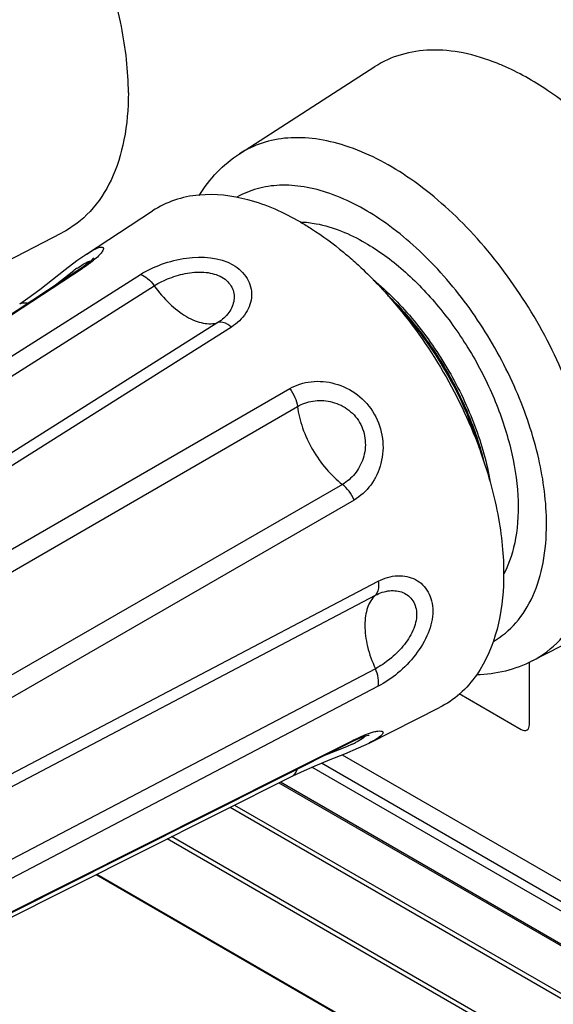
# Model space of a CAD drawing. Header units: inches. Extents: x 0 to 34, y 0 to 22.
# Tile 77 of 136: x 25.382 to 25.728, y 14.19 to 14.828. Entities that reach past the tile are written whole.
import ezdxf

# ---------------------------------------------------------------- set-up
doc = ezdxf.new("R2010")
doc.units = ezdxf.units.IN
doc.header["$LTSCALE"] = 1.87
doc.header["$MEASUREMENT"] = 0
doc.layers.get('0').update_dxf_attribs({"linetype": 'CONTINUOUS'})
doc.layers.add('02___PRT_ALL_AXES', color=7, linetype='CONTINUOUS')

msp = doc.modelspace()

# ---------------------------------------------------------------- linework, layer by layer
at = {"color": 7, "linetype": 'CONTINUOUS'}
for p, q in [((25.42513, 14.6762), (25.42516, 14.67622)), ((25.41918, 14.66717), (25.42198, 14.66905)), ((25.1913, 14.49284), (25.45997, 14.66296)), ((25.42218, 14.6667), (25.38343, 14.6412)), ((25.40275, 14.65454), (25.41684, 14.66549)), ((25.42218, 14.6667), (25.42004, 14.66591)), ((25.20047, 14.48564), (25.46893, 14.65566)), ((25.38702, 14.64742), (25.38173, 14.64379)), ((25.38343, 14.6412), (25.16239, 14.49571)), ((25.51021, 14.63182), (25.24118, 14.46213)), ((25.51895, 14.6289), (25.25003, 14.45893)), ((25.30924, 14.44593), (25.55674, 14.58901)), ((25.31552, 14.43488), (25.56173, 14.57744)), ((25.59091, 14.52688), (25.34452, 14.38502)), ((25.59845, 14.51677), (25.35079, 14.37396)), ((25.33245, 14.31618), (25.6141, 14.46411)), ((25.3308, 14.30692), (25.61226, 14.45507)), ((25.61226, 14.40741), (25.3308, 14.25991)), ((25.6141, 14.396), (25.33245, 14.24837)), ((25.55699, 14.34059), (25.59845, 14.36141)), ((25.59845, 14.36141), (25.59669, 14.35994)), ((25.59845, 14.36141), (25.60533, 14.36453)), ((25.60533, 14.36453), (25.60782, 14.36546)), ((25.60782, 14.36546), (25.61114, 14.36647)), ((25.49993, 14.31134), (25.59669, 14.35994)), ((25.59345, 14.35684), (25.57827, 14.35069)), ((25.59732, 14.35856), (25.59345, 14.35684)), ((25.60818, 14.35923), (25.60816, 14.35922)), ((25.59071, 14.35161), (27.78781, 13.08303)), ((27.78198, 13.06712), (25.57113, 14.34364)), ((27.78459, 13.07169), (25.57724, 14.34618)), ((25.32047, 14.2219), (25.55699, 14.34059)), ((25.55838, 14.33783), (25.56433, 14.34067)), ((25.54959, 14.33342), (27.78248, 13.04418)), ((25.55077, 14.33401), (27.7817, 13.04589)), ((25.51815, 14.31762), (27.76264, 13.02168)), ((25.52098, 14.31905), (27.76452, 13.02366)), ((25.40621, 14.26426), (25.49993, 14.31134)), ((27.74491, 12.99097), (25.48022, 14.29857)), ((27.74414, 12.9883), (25.47733, 14.29713)), ((25.4312, 14.27396), (27.81946, 12.89501)), ((25.43165, 14.27418), (27.81914, 12.89568)), ((25.31852, 14.22023), (25.40621, 14.26426))]:
    msp.add_line(p, q, dxfattribs=at)
at = {"color": 40, "linetype": 'CONTINUOUS'}
for p, q in [((25.7121, 14.37117), (25.7121, 14.41181)), ((25.6666, 14.39132), (25.7068, 14.36811))]:
    msp.add_line(p, q, dxfattribs=at)
at = {"color": 7, "linetype": 'CONTINUOUS'}
for points in [[(25.42516, 14.67623), (25.41879, 14.67177), (25.41116, 14.66595), (25.40298, 14.65952), (25.39476, 14.65313), (25.38702, 14.64742)], [(25.42973, 14.67362), (25.42974, 14.67363), (25.42922, 14.67305), (25.4278, 14.6717), (25.42548, 14.66978), (25.42238, 14.6675), (25.42004, 14.66591)], [(25.42004, 14.66591), (25.3297, 14.6065), (25.24208, 14.54887), (25.16008, 14.49493)], [(25.59669, 14.35994), (25.59856, 14.36086), (25.60187, 14.36235), (25.6047, 14.36346), (25.60679, 14.36415), (25.60798, 14.36444), (25.60819, 14.36448)], [(25.56433, 14.34067), (25.57319, 14.34453), (25.58286, 14.34847), (25.59251, 14.35233), (25.60133, 14.35603), (25.60818, 14.35923)], [(25.36839, 14.24242), (25.46194, 14.28939), (25.55837, 14.33783)]]:
    msp.add_lwpolyline(points, dxfattribs=at)
for centre, radius, start, end in [((25.49348, 14.56163), 0.12908, 125.14491, 126.42422), ((25.56308, 14.43253), 0.08151, 294.8422, 296.36308)]:
    msp.add_arc(centre, radius, start, end, dxfattribs=at)
for points, knots in [([(25.75592, 14.50083), (25.75592, 14.51726), (25.75127, 14.55182), (25.73395, 14.60249), (25.70729, 14.65119), (25.6735, 14.69382), (25.63539, 14.72688), (25.60097, 14.74498), (25.5742, 14.75138), (25.55586, 14.75214), (25.53888, 14.74894), (25.52872, 14.74414), (25.52413, 14.74119)], [0, 0, 0, 0, 0.129248, 0.271533, 0.419274, 0.563863, 0.697276, 0.813799, 0.865311, 0.912738, 0.957117, 1, 1, 1, 1]), ([(25.49799, 14.71412), (25.50132, 14.71954), (25.50903, 14.72967), (25.51886, 14.7378), (25.52413, 14.74119)], [0, 0, 0, 0, 0.503705, 1, 1, 1, 1]), ([(25.72318, 14.5012), (25.72318, 14.51541), (25.71921, 14.54529), (25.70437, 14.58917), (25.6815, 14.63143), (25.65245, 14.66863), (25.61958, 14.69774), (25.58983, 14.71401), (25.56655, 14.7202), (25.55053, 14.72138), (25.53562, 14.71919), (25.52658, 14.71544), (25.52249, 14.71307)], [0, 0, 0, 0, 0.128677, 0.27027, 0.417426, 0.561774, 0.695447, 0.812714, 0.864679, 0.912512, 0.957141, 1, 1, 1, 1]), ([(25.42516, 14.67622), (25.42647, 14.67708), (25.4288, 14.67852), (25.43162, 14.67996), (25.43349, 14.68061), (25.43461, 14.68085), (25.43573, 14.68078), (25.43604, 14.67995), (25.4359, 14.67925), (25.43552, 14.6784), (25.43487, 14.6774), (25.43395, 14.67625), (25.43224, 14.67442), (25.43075, 14.67308), (25.42965, 14.67217)], [0, 0, 0, 0, 0.207469, 0.363866, 0.421959, 0.466802, 0.522044, 0.544747, 0.574521, 0.615246, 0.668119, 0.733339, 0.810701, 1, 1, 1, 1]), ([(25.45997, 14.66296), (25.46426, 14.66567), (25.47399, 14.67022), (25.494, 14.67538), (25.51117, 14.67424), (25.51997, 14.66916)], [0, 0, 0, 0, 0.244328, 0.510741, 1, 1, 1, 1]), ([(25.42198, 14.66905), (25.42315, 14.6698), (25.42474, 14.67076), (25.42675, 14.67157), (25.42752, 14.67174), (25.42783, 14.67173)], [0, 0, 0, 0, 0.640544, 0.855329, 1, 1, 1, 1]), ([(25.42965, 14.67217), (25.42912, 14.67173), (25.42671, 14.66979), (25.42418, 14.66802), (25.42218, 14.6667)], [0, 0, 0, 0, 0.225491, 1, 1, 1, 1]), ([(25.51997, 14.66916), (25.52362, 14.66705), (25.52847, 14.66265), (25.53164, 14.65509), (25.53227, 14.64921), (25.53119, 14.64334), (25.52754, 14.63576), (25.52264, 14.63123), (25.51895, 14.6289)], [0, 0, 0, 0, 0.256534, 0.37581, 0.492955, 0.611483, 0.734356, 1, 1, 1, 1]), ([(25.45997, 14.66296), (25.46167, 14.66242), (25.46508, 14.66031), (25.4677, 14.65738), (25.46893, 14.65566)], [0, 0, 0, 0, 0.457549, 1, 1, 1, 1]), ([(25.46893, 14.65566), (25.47204, 14.65763), (25.47902, 14.66104), (25.49037, 14.66427), (25.50209, 14.66501), (25.50969, 14.66299), (25.51281, 14.66119)], [0, 0, 0, 0, 0.240622, 0.503695, 0.76518, 1, 1, 1, 1]), ([(25.46893, 14.65566), (25.47187, 14.6515), (25.4782, 14.64406), (25.48752, 14.63673), (25.49518, 14.63295), (25.50192, 14.63088), (25.5072, 14.63086), (25.51021, 14.63182)], [0, 0, 0, 0, 0.304065, 0.579149, 0.7011, 0.811388, 1, 1, 1, 1]), ([(25.51281, 14.66119), (25.51419, 14.66039), (25.51669, 14.65852), (25.51939, 14.65484), (25.52076, 14.65069), (25.52083, 14.64489), (25.51767, 14.63768), (25.51293, 14.63354), (25.51021, 14.63182)], [0, 0, 0, 0, 0.132875, 0.256037, 0.373678, 0.490316, 0.732028, 1, 1, 1, 1]), ([(25.38173, 14.64379), (25.38243, 14.64426), (25.38423, 14.64484), (25.38606, 14.64459), (25.38699, 14.64433)], [0, 0, 0, 0, 0.466809, 1, 1, 1, 1]), ([(25.51895, 14.6289), (25.51822, 14.62951), (25.51574, 14.63133), (25.51228, 14.63249), (25.51021, 14.63182)], [0, 0, 0, 0, 0.304297, 1, 1, 1, 1]), ([(25.55674, 14.58901), (25.56093, 14.59143), (25.57081, 14.5945), (25.58652, 14.5931), (25.60132, 14.58576), (25.61251, 14.57305), (25.61792, 14.55701), (25.61688, 14.54052), (25.61024, 14.52621), (25.60264, 14.51919), (25.59845, 14.51677)], [0, 0, 0, 0, 0.115425, 0.238728, 0.367928, 0.499993, 0.632056, 0.761266, 0.884593, 1, 1, 1, 1]), ([(25.55674, 14.58901), (25.55807, 14.58727), (25.56023, 14.58358), (25.56147, 14.57946), (25.56173, 14.57744)], [0, 0, 0, 0, 0.517428, 1, 1, 1, 1]), ([(25.56173, 14.57744), (25.56478, 14.57921), (25.57186, 14.58163), (25.5833, 14.58128), (25.59439, 14.57657), (25.60284, 14.56747), (25.6065, 14.5556), (25.60504, 14.54364), (25.59961, 14.53356), (25.59398, 14.52864), (25.59091, 14.52688)], [0, 0, 0, 0, 0.115716, 0.238595, 0.367573, 0.499992, 0.63241, 0.761399, 0.8843, 1, 1, 1, 1]), ([(25.56173, 14.57744), (25.56231, 14.5727), (25.56479, 14.56297), (25.57122, 14.54921), (25.57992, 14.53677), (25.5871, 14.52976), (25.59091, 14.52688)], [0, 0, 0, 0, 0.240129, 0.499995, 0.759863, 1, 1, 1, 1]), ([(25.59845, 14.51677), (25.5976, 14.5188), (25.59548, 14.52251), (25.59254, 14.52565), (25.59091, 14.52688)], [0, 0, 0, 0, 0.51742, 1, 1, 1, 1]), ([(25.68876, 14.4251), (25.69424, 14.42827), (25.7045, 14.43689), (25.71542, 14.45475), (25.72191, 14.47676), (25.72318, 14.49278), (25.72318, 14.5012)], [0, 0, 0, 0, 0.217772, 0.450953, 0.710194, 1, 1, 1, 1]), ([(25.71394, 14.41247), (25.72056, 14.41588), (25.73307, 14.42551), (25.74644, 14.4462), (25.75438, 14.47202), (25.75592, 14.49089), (25.75592, 14.50083)], [0, 0, 0, 0, 0.217942, 0.450372, 0.709328, 1, 1, 1, 1]), ([(25.6141, 14.46411), (25.61426, 14.46317), (25.6146, 14.46011), (25.61387, 14.45654), (25.61226, 14.45507)], [0, 0, 0, 0, 0.3043, 1, 1, 1, 1]), ([(25.6141, 14.46411), (25.61797, 14.46614), (25.62433, 14.46811), (25.63272, 14.46748), (25.63835, 14.46548), (25.64313, 14.46199), (25.64676, 14.45719), (25.64901, 14.45131), (25.64999, 14.44215), (25.64698, 14.42965), (25.63862, 14.41601), (25.62737, 14.40446), (25.61859, 14.39836), (25.6141, 14.396)], [0, 0, 0, 0, 0.116836, 0.170877, 0.222996, 0.274504, 0.326956, 0.381932, 0.440724, 0.571242, 0.716414, 0.864376, 1, 1, 1, 1]), ([(25.61226, 14.45507), (25.61511, 14.45657), (25.62106, 14.4586), (25.62889, 14.45774), (25.63388, 14.45477), (25.63679, 14.45151), (25.63862, 14.44733), (25.6392, 14.44248), (25.63851, 14.43726), (25.63597, 14.43003), (25.63042, 14.42164), (25.62196, 14.41345), (25.61552, 14.40911), (25.61226, 14.40741)], [0, 0, 0, 0, 0.117775, 0.223996, 0.275243, 0.326936, 0.381069, 0.439476, 0.503122, 0.571773, 0.718231, 0.865418, 1, 1, 1, 1]), ([(25.61226, 14.45507), (25.60992, 14.45294), (25.60729, 14.44837), (25.60571, 14.44149), (25.60516, 14.43297), (25.60685, 14.42123), (25.61013, 14.41204), (25.61226, 14.40741)], [0, 0, 0, 0, 0.18861, 0.298896, 0.420845, 0.695929, 1, 1, 1, 1]), ([(25.71394, 14.41247), (25.70842, 14.40963), (25.69659, 14.40521), (25.68409, 14.40357), (25.6778, 14.40338)], [0, 0, 0, 0, 0.496498, 1, 1, 1, 1]), ([(25.6141, 14.396), (25.61449, 14.39774), (25.61436, 14.40175), (25.61314, 14.40548), (25.61226, 14.40741)], [0, 0, 0, 0, 0.457542, 1, 1, 1, 1]), ([(25.60561, 14.36376), (25.60544, 14.36345), (25.60478, 14.36278), (25.60272, 14.36126), (25.60076, 14.36023), (25.59927, 14.3595)], [0, 0, 0, 0, 0.141069, 0.355503, 1, 1, 1, 1]), ([(25.61114, 14.36647), (25.61205, 14.3667), (25.61361, 14.36703), (25.61546, 14.36714), (25.61651, 14.36692), (25.617, 14.36665), (25.61725, 14.36621), (25.61718, 14.36567), (25.61687, 14.36509), (25.61604, 14.3641), (25.61435, 14.36275), (25.61159, 14.36101), (25.60941, 14.35985), (25.60818, 14.35923)], [0, 0, 0, 0, 0.155197, 0.264167, 0.302004, 0.330627, 0.354519, 0.381058, 0.41612, 0.462431, 0.592234, 0.772401, 1, 1, 1, 1]), ([(25.55838, 14.33783), (25.55913, 14.33821), (25.56053, 14.33947), (25.56123, 14.34118), (25.56147, 14.34211)], [0, 0, 0, 0, 0.466893, 1, 1, 1, 1])]:
    msp.add_open_spline(points, degree=3, knots=knots, dxfattribs=at)
at = {"color": 40, "linetype": 'CONTINUOUS'}
msp.add_open_spline([(25.7068, 14.36811), (25.70815, 14.36733), (25.71096, 14.36702), (25.7121, 14.36961), (25.7121, 14.37117)], degree=3, knots=[0, 0, 0, 0, 0.500005, 1, 1, 1, 1], dxfattribs=at)
at = {"layer": '02___PRT_ALL_AXES', "color": 7, "linetype": 'CONTINUOUS'}
for p, q in [((25.52413, 14.74119), (25.61199, 14.79771)), ((25.42513, 14.6762), (25.46784, 14.70422)), ((25.56359, 14.69707), (25.56383, 14.69706)), ((25.31619, 14.64212), (25.40906, 14.68996)), ((25.59157, 14.67745), (25.59185, 14.67722)), ((25.59185, 14.67722), (25.59201, 14.67708)), ((25.71394, 14.41247), (25.80681, 14.4603)), ((25.60816, 14.35922), (25.65377, 14.3822))]:
    msp.add_line(p, q, dxfattribs=at)
msp.add_arc((25.63651, 14.66328), 0.14716, 66.69323, 68.1685, dxfattribs=at)
for points, knots in [([(25.45216, 14.78065), (25.45216, 14.7951), (25.44865, 14.82539), (25.43995, 14.85451), (25.43431, 14.86928)], [0, 0, 0, 0, 0.477585, 1, 1, 1, 1]), ([(25.69124, 14.79989), (25.68408, 14.80276), (25.66994, 14.80716), (25.64868, 14.80928), (25.62896, 14.8064), (25.61722, 14.80107), (25.61199, 14.79771)], [0, 0, 0, 0, 0.281072, 0.536949, 0.773402, 1, 1, 1, 1]), ([(25.8499, 14.551), (25.8499, 14.56281), (25.84756, 14.58743), (25.83831, 14.62446), (25.82356, 14.66176), (25.80397, 14.6977), (25.78037, 14.73071), (25.7538, 14.75938), (25.7254, 14.78244), (25.70494, 14.79404), (25.69473, 14.79844)], [0, 0, 0, 0, 0.115883, 0.241425, 0.373531, 0.508451, 0.642171, 0.770789, 0.890893, 1, 1, 1, 1]), ([(25.45216, 14.78065), (25.45216, 14.77045), (25.45057, 14.75108), (25.44242, 14.72458), (25.4287, 14.70334), (25.41586, 14.69346), (25.40906, 14.68996)], [0, 0, 0, 0, 0.290666, 0.549628, 0.782058, 1, 1, 1, 1]), ([(25.49788, 14.71446), (25.49249, 14.71397), (25.48193, 14.71182), (25.47222, 14.7071), (25.46784, 14.70422)], [0, 0, 0, 0, 0.507931, 1, 1, 1, 1]), ([(25.56386, 14.69686), (25.55315, 14.70304), (25.53191, 14.71259), (25.50849, 14.71544), (25.49788, 14.71446)], [0, 0, 0, 0, 0.537271, 1, 1, 1, 1]), ([(25.56383, 14.69706), (25.56719, 14.69693), (25.58185, 14.69517), (25.59578, 14.68928), (25.60562, 14.6836)], [0, 0, 0, 0, 0.228146, 1, 1, 1, 1]), ([(25.56386, 14.69686), (25.56622, 14.6955), (25.57586, 14.68962), (25.58497, 14.6829), (25.59157, 14.67745)], [0, 0, 0, 0, 0.24109, 1, 1, 1, 1]), ([(25.60562, 14.6836), (25.61438, 14.67854), (25.63153, 14.66588), (25.65426, 14.64214), (25.67408, 14.61402), (25.6898, 14.58321), (25.70048, 14.55156), (25.70547, 14.5209), (25.70448, 14.49301), (25.69934, 14.47615), (25.69562, 14.46902)], [0, 0, 0, 0, 0.12136, 0.253935, 0.392952, 0.532756, 0.667591, 0.792361, 0.903485, 1, 1, 1, 1]), ([(25.59201, 14.67708), (25.59466, 14.67488), (25.60538, 14.66557), (25.6153, 14.65536), (25.62235, 14.64725)], [0, 0, 0, 0, 0.243009, 1, 1, 1, 1]), ([(25.61091, 14.65958), (25.62053, 14.6516), (25.63861, 14.63309), (25.6608, 14.60094), (25.67755, 14.56566), (25.68454, 14.54075), (25.68664, 14.52842)], [0, 0, 0, 0, 0.243227, 0.499996, 0.756766, 1, 1, 1, 1]), ([(25.62014, 14.64966), (25.62761, 14.64249), (25.64168, 14.62666), (25.65942, 14.60015), (25.67352, 14.57152), (25.68018, 14.55143), (25.68266, 14.54138)], [0, 0, 0, 0, 0.245496, 0.5, 0.754505, 1, 1, 1, 1]), ([(25.62229, 14.64718), (25.63612, 14.6334), (25.65996, 14.60181), (25.67574, 14.56554), (25.68099, 14.54668)], [0, 0, 0, 0, 0.499384, 1, 1, 1, 1]), ([(25.62235, 14.64725), (25.63511, 14.63256), (25.65778, 14.60059), (25.6744, 14.5651), (25.6809, 14.54673)], [0, 0, 0, 0, 0.499651, 1, 1, 1, 1]), ([(25.62632, 14.64254), (25.63858, 14.62954), (25.65989, 14.60042), (25.67446, 14.56741), (25.67958, 14.55029)], [0, 0, 0, 0, 0.500001, 1, 1, 1, 1]), ([(25.6809, 14.54673), (25.68571, 14.53312), (25.69134, 14.51256), (25.69501, 14.4851), (25.6963, 14.45065), (25.69023, 14.42116), (25.67798, 14.40355)], [0, 0, 0, 0, 0.29415, 0.432211, 0.562847, 1, 1, 1, 1]), ([(25.67798, 14.40355), (25.67483, 14.39903), (25.66762, 14.39077), (25.65853, 14.3846), (25.65377, 14.3822)], [0, 0, 0, 0, 0.50822, 1, 1, 1, 1])]:
    msp.add_open_spline(points, degree=3, knots=knots, dxfattribs=at)

doc.saveas('drawing.dxf')
